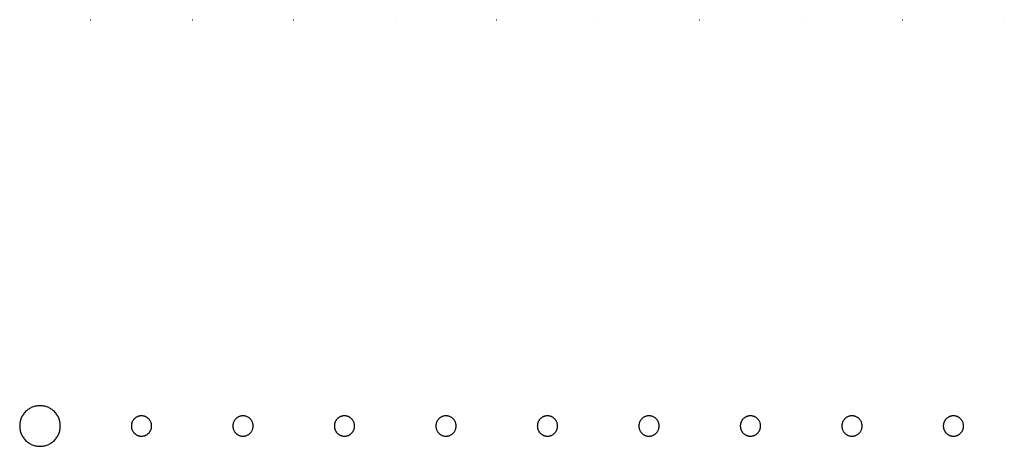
# Model space of a CAD drawing. Header units: millimetres. Extents: x 0 to 80, y 0 to 105.
# Tile 59 of 143: x 49.8 to 59.5, y 41.8 to 46. Entities that reach past the tile are written whole.
import ezdxf

# ---------------------------------------------------------------- set-up
doc = ezdxf.new("R2010")
doc.units = ezdxf.units.MM
doc.layers.add('CHROME', color=7, linetype='Continuous')

msp = doc.modelspace()

# ---------------------------------------------------------------- linework, layer by layer
at = {"layer": 'CHROME'}
for points in [[(50.501, 46), (50.501, 46.0002), (50.5009, 46.0004), (50.5008, 46.0006), (50.5007, 46.0007), (50.5006, 46.0008), (50.5004, 46.0009), (50.5002, 46.001), (50.5, 46.001), (50.4998, 46.001), (50.4996, 46.0009), (50.4994, 46.0008), (50.4993, 46.0007), (50.4992, 46.0006), (50.4991, 46.0004), (50.499, 46.0002), (50.499, 46), (50.499, 45.9998), (50.4991, 45.9996), (50.4992, 45.9994), (50.4993, 45.9993), (50.4994, 45.9992), (50.4996, 45.9991), (50.4998, 45.999), (50.5, 45.999), (50.5002, 45.999), (50.5004, 45.9991), (50.5006, 45.9992), (50.5007, 45.9993), (50.5008, 45.9994), (50.5009, 45.9996), (50.501, 45.9998)], [(51.501, 46), (51.501, 46.0002), (51.5009, 46.0004), (51.5008, 46.0006), (51.5007, 46.0007), (51.5006, 46.0008), (51.5004, 46.0009), (51.5002, 46.001), (51.5, 46.001), (51.4998, 46.001), (51.4996, 46.0009), (51.4994, 46.0008), (51.4993, 46.0007), (51.4992, 46.0006), (51.4991, 46.0004), (51.499, 46.0002), (51.499, 46), (51.499, 45.9998), (51.4991, 45.9996), (51.4992, 45.9994), (51.4993, 45.9993), (51.4994, 45.9992), (51.4996, 45.9991), (51.4998, 45.999), (51.5, 45.999), (51.5002, 45.999), (51.5004, 45.9991), (51.5006, 45.9992), (51.5007, 45.9993), (51.5008, 45.9994), (51.5009, 45.9996), (51.501, 45.9998)], [(52.501, 46), (52.501, 46.0002), (52.5009, 46.0004), (52.5008, 46.0006), (52.5007, 46.0007), (52.5006, 46.0008), (52.5004, 46.0009), (52.5002, 46.001), (52.5, 46.001), (52.4998, 46.001), (52.4996, 46.0009), (52.4994, 46.0008), (52.4993, 46.0007), (52.4992, 46.0006), (52.4991, 46.0004), (52.499, 46.0002), (52.499, 46), (52.499, 45.9998), (52.4991, 45.9996), (52.4992, 45.9994), (52.4993, 45.9993), (52.4994, 45.9992), (52.4996, 45.9991), (52.4998, 45.999), (52.5, 45.999), (52.5002, 45.999), (52.5004, 45.9991), (52.5006, 45.9992), (52.5007, 45.9993), (52.5008, 45.9994), (52.5009, 45.9996), (52.501, 45.9998)], [(53.501, 46), (53.501, 46.0002), (53.5009, 46.0004), (53.5008, 46.0006), (53.5007, 46.0007), (53.5006, 46.0008), (53.5004, 46.0009), (53.5002, 46.001), (53.5, 46.001), (53.4998, 46.001), (53.4996, 46.0009), (53.4994, 46.0008), (53.4993, 46.0007), (53.4992, 46.0006), (53.4991, 46.0004), (53.499, 46.0002), (53.499, 46), (53.499, 45.9998), (53.4991, 45.9996), (53.4992, 45.9994), (53.4993, 45.9993), (53.4994, 45.9992), (53.4996, 45.9991), (53.4998, 45.999), (53.5, 45.999), (53.5002, 45.999), (53.5004, 45.9991), (53.5006, 45.9992), (53.5007, 45.9993), (53.5008, 45.9994), (53.5009, 45.9996), (53.501, 45.9998)], [(54.501, 46), (54.501, 46.0002), (54.5009, 46.0004), (54.5008, 46.0006), (54.5007, 46.0007), (54.5006, 46.0008), (54.5004, 46.0009), (54.5002, 46.001), (54.5, 46.001), (54.4998, 46.001), (54.4996, 46.0009), (54.4994, 46.0008), (54.4993, 46.0007), (54.4992, 46.0006), (54.4991, 46.0004), (54.499, 46.0002), (54.499, 46), (54.499, 45.9998), (54.4991, 45.9996), (54.4992, 45.9994), (54.4993, 45.9993), (54.4994, 45.9992), (54.4996, 45.9991), (54.4998, 45.999), (54.5, 45.999), (54.5002, 45.999), (54.5004, 45.9991), (54.5006, 45.9992), (54.5007, 45.9993), (54.5008, 45.9994), (54.5009, 45.9996), (54.501, 45.9998)], [(55.501, 46), (55.501, 46.0002), (55.5009, 46.0004), (55.5008, 46.0006), (55.5007, 46.0007), (55.5006, 46.0008), (55.5004, 46.0009), (55.5002, 46.001), (55.5, 46.001), (55.4998, 46.001), (55.4996, 46.0009), (55.4994, 46.0008), (55.4993, 46.0007), (55.4992, 46.0006), (55.4991, 46.0004), (55.499, 46.0002), (55.499, 46), (55.499, 45.9998), (55.4991, 45.9996), (55.4992, 45.9994), (55.4993, 45.9993), (55.4994, 45.9992), (55.4996, 45.9991), (55.4998, 45.999), (55.5, 45.999), (55.5002, 45.999), (55.5004, 45.9991), (55.5006, 45.9992), (55.5007, 45.9993), (55.5008, 45.9994), (55.5009, 45.9996), (55.501, 45.9998)], [(56.501, 46), (56.501, 46.0002), (56.5009, 46.0004), (56.5008, 46.0006), (56.5007, 46.0007), (56.5006, 46.0008), (56.5004, 46.0009), (56.5002, 46.001), (56.5, 46.001), (56.4998, 46.001), (56.4996, 46.0009), (56.4994, 46.0008), (56.4993, 46.0007), (56.4992, 46.0006), (56.4991, 46.0004), (56.499, 46.0002), (56.499, 46), (56.499, 45.9998), (56.4991, 45.9996), (56.4992, 45.9994), (56.4993, 45.9993), (56.4994, 45.9992), (56.4996, 45.9991), (56.4998, 45.999), (56.5, 45.999), (56.5002, 45.999), (56.5004, 45.9991), (56.5006, 45.9992), (56.5007, 45.9993), (56.5008, 45.9994), (56.5009, 45.9996), (56.501, 45.9998)], [(57.501, 46), (57.501, 46.0002), (57.5009, 46.0004), (57.5008, 46.0006), (57.5007, 46.0007), (57.5006, 46.0008), (57.5004, 46.0009), (57.5002, 46.001), (57.5, 46.001), (57.4998, 46.001), (57.4996, 46.0009), (57.4994, 46.0008), (57.4993, 46.0007), (57.4992, 46.0006), (57.4991, 46.0004), (57.499, 46.0002), (57.499, 46), (57.499, 45.9998), (57.4991, 45.9996), (57.4992, 45.9994), (57.4993, 45.9993), (57.4994, 45.9992), (57.4996, 45.9991), (57.4998, 45.999), (57.5, 45.999), (57.5002, 45.999), (57.5004, 45.9991), (57.5006, 45.9992), (57.5007, 45.9993), (57.5008, 45.9994), (57.5009, 45.9996), (57.501, 45.9998)], [(58.501, 46), (58.501, 46.0002), (58.5009, 46.0004), (58.5008, 46.0006), (58.5007, 46.0007), (58.5006, 46.0008), (58.5004, 46.0009), (58.5002, 46.001), (58.5, 46.001), (58.4998, 46.001), (58.4996, 46.0009), (58.4994, 46.0008), (58.4993, 46.0007), (58.4992, 46.0006), (58.4991, 46.0004), (58.499, 46.0002), (58.499, 46), (58.499, 45.9998), (58.4991, 45.9996), (58.4992, 45.9994), (58.4993, 45.9993), (58.4994, 45.9992), (58.4996, 45.9991), (58.4998, 45.999), (58.5, 45.999), (58.5002, 45.999), (58.5004, 45.9991), (58.5006, 45.9992), (58.5007, 45.9993), (58.5008, 45.9994), (58.5009, 45.9996), (58.501, 45.9998)], [(59.501, 46), (59.501, 46.0002), (59.5009, 46.0004), (59.5008, 46.0006), (59.5007, 46.0007), (59.5006, 46.0008), (59.5004, 46.0009), (59.5002, 46.001), (59.5, 46.001), (59.4998, 46.001), (59.4996, 46.0009), (59.4994, 46.0008), (59.4993, 46.0007), (59.4992, 46.0006), (59.4991, 46.0004), (59.499, 46.0002), (59.499, 46), (59.499, 45.9998), (59.4991, 45.9996), (59.4992, 45.9994), (59.4993, 45.9993), (59.4994, 45.9992), (59.4996, 45.9991), (59.4998, 45.999), (59.5, 45.999), (59.5002, 45.999), (59.5004, 45.9991), (59.5006, 45.9992), (59.5007, 45.9993), (59.5008, 45.9994), (59.5009, 45.9996), (59.501, 45.9998)], [(50.2, 42), (50.1998, 42.0098), (50.1991, 42.0196), (50.1979, 42.0294), (50.1962, 42.039), (50.194, 42.0486), (50.1914, 42.0581), (50.1883, 42.0674), (50.1848, 42.0766), (50.1808, 42.0855), (50.1764, 42.0943), (50.1716, 42.1028), (50.1663, 42.1111), (50.1607, 42.1192), (50.1546, 42.1269), (50.1482, 42.1343), (50.1414, 42.1414), (50.1343, 42.1482), (50.1269, 42.1546), (50.1192, 42.1607), (50.1111, 42.1663), (50.1028, 42.1716), (50.0943, 42.1764), (50.0855, 42.1808), (50.0766, 42.1848), (50.0674, 42.1883), (50.0581, 42.1914), (50.0486, 42.194), (50.039, 42.1962), (50.0294, 42.1979), (50.0196, 42.1991), (50.0098, 42.1998), (50, 42.2), (49.9902, 42.1998), (49.9804, 42.1991), (49.9706, 42.1979), (49.961, 42.1962), (49.9514, 42.194), (49.9419, 42.1914), (49.9326, 42.1883), (49.9234, 42.1848), (49.9145, 42.1808), (49.9057, 42.1764), (49.8972, 42.1716), (49.8889, 42.1663), (49.8808, 42.1607), (49.8731, 42.1546), (49.8657, 42.1482), (49.8586, 42.1414), (49.8518, 42.1343), (49.8454, 42.1269), (49.8393, 42.1192), (49.8337, 42.1111), (49.8284, 42.1028), (49.8236, 42.0943), (49.8192, 42.0855), (49.8152, 42.0766), (49.8117, 42.0674), (49.8086, 42.0581), (49.806, 42.0486), (49.8038, 42.039), (49.8021, 42.0294), (49.8009, 42.0196), (49.8002, 42.0098), (49.8, 42), (49.8002, 41.9902), (49.8009, 41.9804), (49.8021, 41.9706), (49.8038, 41.961), (49.806, 41.9514), (49.8086, 41.9419), (49.8117, 41.9326), (49.8152, 41.9234), (49.8192, 41.9145), (49.8236, 41.9057), (49.8284, 41.8972), (49.8337, 41.8889), (49.8393, 41.8808), (49.8454, 41.8731), (49.8518, 41.8657), (49.8586, 41.8586), (49.8657, 41.8518), (49.8731, 41.8454), (49.8808, 41.8393), (49.8889, 41.8337), (49.8972, 41.8284), (49.9057, 41.8236), (49.9145, 41.8192), (49.9234, 41.8152), (49.9326, 41.8117), (49.9419, 41.8086), (49.9514, 41.806), (49.961, 41.8038), (49.9706, 41.8021), (49.9804, 41.8009), (49.9902, 41.8002), (50, 41.8), (50.0098, 41.8002), (50.0196, 41.8009), (50.0294, 41.8021), (50.039, 41.8038), (50.0486, 41.806), (50.0581, 41.8086), (50.0674, 41.8117), (50.0766, 41.8152), (50.0855, 41.8192), (50.0943, 41.8236), (50.1028, 41.8284), (50.1111, 41.8337), (50.1192, 41.8393), (50.1269, 41.8454), (50.1343, 41.8518), (50.1414, 41.8586), (50.1482, 41.8657), (50.1546, 41.8731), (50.1607, 41.8808), (50.1663, 41.8889), (50.1716, 41.8972), (50.1764, 41.9057), (50.1808, 41.9145), (50.1848, 41.9234), (50.1883, 41.9326), (50.1914, 41.9419), (50.194, 41.9514), (50.1962, 41.961), (50.1979, 41.9706), (50.1991, 41.9804), (50.1998, 41.9902)], [(51.1, 42), (51.0999, 42.0049), (51.0995, 42.0098), (51.0989, 42.0147), (51.0981, 42.0195), (51.097, 42.0243), (51.0957, 42.029), (51.0942, 42.0337), (51.0924, 42.0383), (51.0904, 42.0428), (51.0882, 42.0471), (51.0858, 42.0514), (51.0832, 42.0556), (51.0803, 42.0596), (51.0773, 42.0635), (51.0741, 42.0672), (51.0707, 42.0707), (51.0672, 42.0741), (51.0635, 42.0773), (51.0596, 42.0803), (51.0556, 42.0832), (51.0514, 42.0858), (51.0471, 42.0882), (51.0428, 42.0904), (51.0383, 42.0924), (51.0337, 42.0942), (51.029, 42.0957), (51.0243, 42.097), (51.0195, 42.0981), (51.0147, 42.0989), (51.0098, 42.0995), (51.0049, 42.0999), (51, 42.1), (50.9951, 42.0999), (50.9902, 42.0995), (50.9853, 42.0989), (50.9805, 42.0981), (50.9757, 42.097), (50.971, 42.0957), (50.9663, 42.0942), (50.9617, 42.0924), (50.9572, 42.0904), (50.9529, 42.0882), (50.9486, 42.0858), (50.9444, 42.0832), (50.9404, 42.0803), (50.9365, 42.0773), (50.9328, 42.0741), (50.9293, 42.0707), (50.9259, 42.0672), (50.9227, 42.0635), (50.9197, 42.0596), (50.9168, 42.0556), (50.9142, 42.0514), (50.9118, 42.0471), (50.9096, 42.0428), (50.9076, 42.0383), (50.9058, 42.0337), (50.9043, 42.029), (50.903, 42.0243), (50.9019, 42.0195), (50.9011, 42.0147), (50.9005, 42.0098), (50.9001, 42.0049), (50.9, 42), (50.9001, 41.9951), (50.9005, 41.9902), (50.9011, 41.9853), (50.9019, 41.9805), (50.903, 41.9757), (50.9043, 41.971), (50.9058, 41.9663), (50.9076, 41.9617), (50.9096, 41.9572), (50.9118, 41.9529), (50.9142, 41.9486), (50.9168, 41.9444), (50.9197, 41.9404), (50.9227, 41.9365), (50.9259, 41.9328), (50.9293, 41.9293), (50.9328, 41.9259), (50.9365, 41.9227), (50.9404, 41.9197), (50.9444, 41.9168), (50.9486, 41.9142), (50.9529, 41.9118), (50.9572, 41.9096), (50.9617, 41.9076), (50.9663, 41.9058), (50.971, 41.9043), (50.9757, 41.903), (50.9805, 41.9019), (50.9853, 41.9011), (50.9902, 41.9005), (50.9951, 41.9001), (51, 41.9), (51.0049, 41.9001), (51.0098, 41.9005), (51.0147, 41.9011), (51.0195, 41.9019), (51.0243, 41.903), (51.029, 41.9043), (51.0337, 41.9058), (51.0383, 41.9076), (51.0428, 41.9096), (51.0471, 41.9118), (51.0514, 41.9142), (51.0556, 41.9168), (51.0596, 41.9197), (51.0635, 41.9227), (51.0672, 41.9259), (51.0707, 41.9293), (51.0741, 41.9328), (51.0773, 41.9365), (51.0803, 41.9404), (51.0832, 41.9444), (51.0858, 41.9486), (51.0882, 41.9529), (51.0904, 41.9572), (51.0924, 41.9617), (51.0942, 41.9663), (51.0957, 41.971), (51.097, 41.9757), (51.0981, 41.9805), (51.0989, 41.9853), (51.0995, 41.9902), (51.0999, 41.9951)], [(52.1, 42), (52.0999, 42.0049), (52.0995, 42.0098), (52.0989, 42.0147), (52.0981, 42.0195), (52.097, 42.0243), (52.0957, 42.029), (52.0942, 42.0337), (52.0924, 42.0383), (52.0904, 42.0428), (52.0882, 42.0471), (52.0858, 42.0514), (52.0832, 42.0556), (52.0803, 42.0596), (52.0773, 42.0635), (52.0741, 42.0672), (52.0707, 42.0707), (52.0672, 42.0741), (52.0635, 42.0773), (52.0596, 42.0803), (52.0556, 42.0832), (52.0514, 42.0858), (52.0471, 42.0882), (52.0428, 42.0904), (52.0383, 42.0924), (52.0337, 42.0942), (52.029, 42.0957), (52.0243, 42.097), (52.0195, 42.0981), (52.0147, 42.0989), (52.0098, 42.0995), (52.0049, 42.0999), (52, 42.1), (51.9951, 42.0999), (51.9902, 42.0995), (51.9853, 42.0989), (51.9805, 42.0981), (51.9757, 42.097), (51.971, 42.0957), (51.9663, 42.0942), (51.9617, 42.0924), (51.9572, 42.0904), (51.9529, 42.0882), (51.9486, 42.0858), (51.9444, 42.0832), (51.9404, 42.0803), (51.9365, 42.0773), (51.9328, 42.0741), (51.9293, 42.0707), (51.9259, 42.0672), (51.9227, 42.0635), (51.9197, 42.0596), (51.9168, 42.0556), (51.9142, 42.0514), (51.9118, 42.0471), (51.9096, 42.0428), (51.9076, 42.0383), (51.9058, 42.0337), (51.9043, 42.029), (51.903, 42.0243), (51.9019, 42.0195), (51.9011, 42.0147), (51.9005, 42.0098), (51.9001, 42.0049), (51.9, 42), (51.9001, 41.9951), (51.9005, 41.9902), (51.9011, 41.9853), (51.9019, 41.9805), (51.903, 41.9757), (51.9043, 41.971), (51.9058, 41.9663), (51.9076, 41.9617), (51.9096, 41.9572), (51.9118, 41.9529), (51.9142, 41.9486), (51.9168, 41.9444), (51.9197, 41.9404), (51.9227, 41.9365), (51.9259, 41.9328), (51.9293, 41.9293), (51.9328, 41.9259), (51.9365, 41.9227), (51.9404, 41.9197), (51.9444, 41.9168), (51.9486, 41.9142), (51.9529, 41.9118), (51.9572, 41.9096), (51.9617, 41.9076), (51.9663, 41.9058), (51.971, 41.9043), (51.9757, 41.903), (51.9805, 41.9019), (51.9853, 41.9011), (51.9902, 41.9005), (51.9951, 41.9001), (52, 41.9), (52.0049, 41.9001), (52.0098, 41.9005), (52.0147, 41.9011), (52.0195, 41.9019), (52.0243, 41.903), (52.029, 41.9043), (52.0337, 41.9058), (52.0383, 41.9076), (52.0428, 41.9096), (52.0471, 41.9118), (52.0514, 41.9142), (52.0556, 41.9168), (52.0596, 41.9197), (52.0635, 41.9227), (52.0672, 41.9259), (52.0707, 41.9293), (52.0741, 41.9328), (52.0773, 41.9365), (52.0803, 41.9404), (52.0832, 41.9444), (52.0858, 41.9486), (52.0882, 41.9529), (52.0904, 41.9572), (52.0924, 41.9617), (52.0942, 41.9663), (52.0957, 41.971), (52.097, 41.9757), (52.0981, 41.9805), (52.0989, 41.9853), (52.0995, 41.9902), (52.0999, 41.9951)], [(53.1, 42), (53.0999, 42.0049), (53.0995, 42.0098), (53.0989, 42.0147), (53.0981, 42.0195), (53.097, 42.0243), (53.0957, 42.029), (53.0942, 42.0337), (53.0924, 42.0383), (53.0904, 42.0428), (53.0882, 42.0471), (53.0858, 42.0514), (53.0832, 42.0556), (53.0803, 42.0596), (53.0773, 42.0635), (53.0741, 42.0672), (53.0707, 42.0707), (53.0672, 42.0741), (53.0635, 42.0773), (53.0596, 42.0803), (53.0556, 42.0832), (53.0514, 42.0858), (53.0471, 42.0882), (53.0428, 42.0904), (53.0383, 42.0924), (53.0337, 42.0942), (53.029, 42.0957), (53.0243, 42.097), (53.0195, 42.0981), (53.0147, 42.0989), (53.0098, 42.0995), (53.0049, 42.0999), (53, 42.1), (52.9951, 42.0999), (52.9902, 42.0995), (52.9853, 42.0989), (52.9805, 42.0981), (52.9757, 42.097), (52.971, 42.0957), (52.9663, 42.0942), (52.9617, 42.0924), (52.9572, 42.0904), (52.9529, 42.0882), (52.9486, 42.0858), (52.9444, 42.0832), (52.9404, 42.0803), (52.9365, 42.0773), (52.9328, 42.0741), (52.9293, 42.0707), (52.9259, 42.0672), (52.9227, 42.0635), (52.9197, 42.0596), (52.9168, 42.0556), (52.9142, 42.0514), (52.9118, 42.0471), (52.9096, 42.0428), (52.9076, 42.0383), (52.9058, 42.0337), (52.9043, 42.029), (52.903, 42.0243), (52.9019, 42.0195), (52.9011, 42.0147), (52.9005, 42.0098), (52.9001, 42.0049), (52.9, 42), (52.9001, 41.9951), (52.9005, 41.9902), (52.9011, 41.9853), (52.9019, 41.9805), (52.903, 41.9757), (52.9043, 41.971), (52.9058, 41.9663), (52.9076, 41.9617), (52.9096, 41.9572), (52.9118, 41.9529), (52.9142, 41.9486), (52.9168, 41.9444), (52.9197, 41.9404), (52.9227, 41.9365), (52.9259, 41.9328), (52.9293, 41.9293), (52.9328, 41.9259), (52.9365, 41.9227), (52.9404, 41.9197), (52.9444, 41.9168), (52.9486, 41.9142), (52.9529, 41.9118), (52.9572, 41.9096), (52.9617, 41.9076), (52.9663, 41.9058), (52.971, 41.9043), (52.9757, 41.903), (52.9805, 41.9019), (52.9853, 41.9011), (52.9902, 41.9005), (52.9951, 41.9001), (53, 41.9), (53.0049, 41.9001), (53.0098, 41.9005), (53.0147, 41.9011), (53.0195, 41.9019), (53.0243, 41.903), (53.029, 41.9043), (53.0337, 41.9058), (53.0383, 41.9076), (53.0428, 41.9096), (53.0471, 41.9118), (53.0514, 41.9142), (53.0556, 41.9168), (53.0596, 41.9197), (53.0635, 41.9227), (53.0672, 41.9259), (53.0707, 41.9293), (53.0741, 41.9328), (53.0773, 41.9365), (53.0803, 41.9404), (53.0832, 41.9444), (53.0858, 41.9486), (53.0882, 41.9529), (53.0904, 41.9572), (53.0924, 41.9617), (53.0942, 41.9663), (53.0957, 41.971), (53.097, 41.9757), (53.0981, 41.9805), (53.0989, 41.9853), (53.0995, 41.9902), (53.0999, 41.9951)], [(54.1, 42), (54.0999, 42.0049), (54.0995, 42.0098), (54.0989, 42.0147), (54.0981, 42.0195), (54.097, 42.0243), (54.0957, 42.029), (54.0942, 42.0337), (54.0924, 42.0383), (54.0904, 42.0428), (54.0882, 42.0471), (54.0858, 42.0514), (54.0832, 42.0556), (54.0803, 42.0596), (54.0773, 42.0635), (54.0741, 42.0672), (54.0707, 42.0707), (54.0672, 42.0741), (54.0635, 42.0773), (54.0596, 42.0803), (54.0556, 42.0832), (54.0514, 42.0858), (54.0471, 42.0882), (54.0428, 42.0904), (54.0383, 42.0924), (54.0337, 42.0942), (54.029, 42.0957), (54.0243, 42.097), (54.0195, 42.0981), (54.0147, 42.0989), (54.0098, 42.0995), (54.0049, 42.0999), (54, 42.1), (53.9951, 42.0999), (53.9902, 42.0995), (53.9853, 42.0989), (53.9805, 42.0981), (53.9757, 42.097), (53.971, 42.0957), (53.9663, 42.0942), (53.9617, 42.0924), (53.9572, 42.0904), (53.9529, 42.0882), (53.9486, 42.0858), (53.9444, 42.0832), (53.9404, 42.0803), (53.9365, 42.0773), (53.9328, 42.0741), (53.9293, 42.0707), (53.9259, 42.0672), (53.9227, 42.0635), (53.9197, 42.0596), (53.9168, 42.0556), (53.9142, 42.0514), (53.9118, 42.0471), (53.9096, 42.0428), (53.9076, 42.0383), (53.9058, 42.0337), (53.9043, 42.029), (53.903, 42.0243), (53.9019, 42.0195), (53.9011, 42.0147), (53.9005, 42.0098), (53.9001, 42.0049), (53.9, 42), (53.9001, 41.9951), (53.9005, 41.9902), (53.9011, 41.9853), (53.9019, 41.9805), (53.903, 41.9757), (53.9043, 41.971), (53.9058, 41.9663), (53.9076, 41.9617), (53.9096, 41.9572), (53.9118, 41.9529), (53.9142, 41.9486), (53.9168, 41.9444), (53.9197, 41.9404), (53.9227, 41.9365), (53.9259, 41.9328), (53.9293, 41.9293), (53.9328, 41.9259), (53.9365, 41.9227), (53.9404, 41.9197), (53.9444, 41.9168), (53.9486, 41.9142), (53.9529, 41.9118), (53.9572, 41.9096), (53.9617, 41.9076), (53.9663, 41.9058), (53.971, 41.9043), (53.9757, 41.903), (53.9805, 41.9019), (53.9853, 41.9011), (53.9902, 41.9005), (53.9951, 41.9001), (54, 41.9), (54.0049, 41.9001), (54.0098, 41.9005), (54.0147, 41.9011), (54.0195, 41.9019), (54.0243, 41.903), (54.029, 41.9043), (54.0337, 41.9058), (54.0383, 41.9076), (54.0428, 41.9096), (54.0471, 41.9118), (54.0514, 41.9142), (54.0556, 41.9168), (54.0596, 41.9197), (54.0635, 41.9227), (54.0672, 41.9259), (54.0707, 41.9293), (54.0741, 41.9328), (54.0773, 41.9365), (54.0803, 41.9404), (54.0832, 41.9444), (54.0858, 41.9486), (54.0882, 41.9529), (54.0904, 41.9572), (54.0924, 41.9617), (54.0942, 41.9663), (54.0957, 41.971), (54.097, 41.9757), (54.0981, 41.9805), (54.0989, 41.9853), (54.0995, 41.9902), (54.0999, 41.9951)], [(55.1, 42), (55.0999, 42.0049), (55.0995, 42.0098), (55.0989, 42.0147), (55.0981, 42.0195), (55.097, 42.0243), (55.0957, 42.029), (55.0942, 42.0337), (55.0924, 42.0383), (55.0904, 42.0428), (55.0882, 42.0471), (55.0858, 42.0514), (55.0832, 42.0556), (55.0803, 42.0596), (55.0773, 42.0635), (55.0741, 42.0672), (55.0707, 42.0707), (55.0672, 42.0741), (55.0635, 42.0773), (55.0596, 42.0803), (55.0556, 42.0832), (55.0514, 42.0858), (55.0471, 42.0882), (55.0428, 42.0904), (55.0383, 42.0924), (55.0337, 42.0942), (55.029, 42.0957), (55.0243, 42.097), (55.0195, 42.0981), (55.0147, 42.0989), (55.0098, 42.0995), (55.0049, 42.0999), (55, 42.1), (54.9951, 42.0999), (54.9902, 42.0995), (54.9853, 42.0989), (54.9805, 42.0981), (54.9757, 42.097), (54.971, 42.0957), (54.9663, 42.0942), (54.9617, 42.0924), (54.9572, 42.0904), (54.9529, 42.0882), (54.9486, 42.0858), (54.9444, 42.0832), (54.9404, 42.0803), (54.9365, 42.0773), (54.9328, 42.0741), (54.9293, 42.0707), (54.9259, 42.0672), (54.9227, 42.0635), (54.9197, 42.0596), (54.9168, 42.0556), (54.9142, 42.0514), (54.9118, 42.0471), (54.9096, 42.0428), (54.9076, 42.0383), (54.9058, 42.0337), (54.9043, 42.029), (54.903, 42.0243), (54.9019, 42.0195), (54.9011, 42.0147), (54.9005, 42.0098), (54.9001, 42.0049), (54.9, 42), (54.9001, 41.9951), (54.9005, 41.9902), (54.9011, 41.9853), (54.9019, 41.9805), (54.903, 41.9757), (54.9043, 41.971), (54.9058, 41.9663), (54.9076, 41.9617), (54.9096, 41.9572), (54.9118, 41.9529), (54.9142, 41.9486), (54.9168, 41.9444), (54.9197, 41.9404), (54.9227, 41.9365), (54.9259, 41.9328), (54.9293, 41.9293), (54.9328, 41.9259), (54.9365, 41.9227), (54.9404, 41.9197), (54.9444, 41.9168), (54.9486, 41.9142), (54.9529, 41.9118), (54.9572, 41.9096), (54.9617, 41.9076), (54.9663, 41.9058), (54.971, 41.9043), (54.9757, 41.903), (54.9805, 41.9019), (54.9853, 41.9011), (54.9902, 41.9005), (54.9951, 41.9001), (55, 41.9), (55.0049, 41.9001), (55.0098, 41.9005), (55.0147, 41.9011), (55.0195, 41.9019), (55.0243, 41.903), (55.029, 41.9043), (55.0337, 41.9058), (55.0383, 41.9076), (55.0428, 41.9096), (55.0471, 41.9118), (55.0514, 41.9142), (55.0556, 41.9168), (55.0596, 41.9197), (55.0635, 41.9227), (55.0672, 41.9259), (55.0707, 41.9293), (55.0741, 41.9328), (55.0773, 41.9365), (55.0803, 41.9404), (55.0832, 41.9444), (55.0858, 41.9486), (55.0882, 41.9529), (55.0904, 41.9572), (55.0924, 41.9617), (55.0942, 41.9663), (55.0957, 41.971), (55.097, 41.9757), (55.0981, 41.9805), (55.0989, 41.9853), (55.0995, 41.9902), (55.0999, 41.9951)], [(56.1, 42), (56.0999, 42.0049), (56.0995, 42.0098), (56.0989, 42.0147), (56.0981, 42.0195), (56.097, 42.0243), (56.0957, 42.029), (56.0942, 42.0337), (56.0924, 42.0383), (56.0904, 42.0428), (56.0882, 42.0471), (56.0858, 42.0514), (56.0832, 42.0556), (56.0803, 42.0596), (56.0773, 42.0635), (56.0741, 42.0672), (56.0707, 42.0707), (56.0672, 42.0741), (56.0635, 42.0773), (56.0596, 42.0803), (56.0556, 42.0832), (56.0514, 42.0858), (56.0471, 42.0882), (56.0428, 42.0904), (56.0383, 42.0924), (56.0337, 42.0942), (56.029, 42.0957), (56.0243, 42.097), (56.0195, 42.0981), (56.0147, 42.0989), (56.0098, 42.0995), (56.0049, 42.0999), (56, 42.1), (55.9951, 42.0999), (55.9902, 42.0995), (55.9853, 42.0989), (55.9805, 42.0981), (55.9757, 42.097), (55.971, 42.0957), (55.9663, 42.0942), (55.9617, 42.0924), (55.9572, 42.0904), (55.9529, 42.0882), (55.9486, 42.0858), (55.9444, 42.0832), (55.9404, 42.0803), (55.9365, 42.0773), (55.9328, 42.0741), (55.9293, 42.0707), (55.9259, 42.0672), (55.9227, 42.0635), (55.9197, 42.0596), (55.9168, 42.0556), (55.9142, 42.0514), (55.9118, 42.0471), (55.9096, 42.0428), (55.9076, 42.0383), (55.9058, 42.0337), (55.9043, 42.029), (55.903, 42.0243), (55.9019, 42.0195), (55.9011, 42.0147), (55.9005, 42.0098), (55.9001, 42.0049), (55.9, 42), (55.9001, 41.9951), (55.9005, 41.9902), (55.9011, 41.9853), (55.9019, 41.9805), (55.903, 41.9757), (55.9043, 41.971), (55.9058, 41.9663), (55.9076, 41.9617), (55.9096, 41.9572), (55.9118, 41.9529), (55.9142, 41.9486), (55.9168, 41.9444), (55.9197, 41.9404), (55.9227, 41.9365), (55.9259, 41.9328), (55.9293, 41.9293), (55.9328, 41.9259), (55.9365, 41.9227), (55.9404, 41.9197), (55.9444, 41.9168), (55.9486, 41.9142), (55.9529, 41.9118), (55.9572, 41.9096), (55.9617, 41.9076), (55.9663, 41.9058), (55.971, 41.9043), (55.9757, 41.903), (55.9805, 41.9019), (55.9853, 41.9011), (55.9902, 41.9005), (55.9951, 41.9001), (56, 41.9), (56.0049, 41.9001), (56.0098, 41.9005), (56.0147, 41.9011), (56.0195, 41.9019), (56.0243, 41.903), (56.029, 41.9043), (56.0337, 41.9058), (56.0383, 41.9076), (56.0428, 41.9096), (56.0471, 41.9118), (56.0514, 41.9142), (56.0556, 41.9168), (56.0596, 41.9197), (56.0635, 41.9227), (56.0672, 41.9259), (56.0707, 41.9293), (56.0741, 41.9328), (56.0773, 41.9365), (56.0803, 41.9404), (56.0832, 41.9444), (56.0858, 41.9486), (56.0882, 41.9529), (56.0904, 41.9572), (56.0924, 41.9617), (56.0942, 41.9663), (56.0957, 41.971), (56.097, 41.9757), (56.0981, 41.9805), (56.0989, 41.9853), (56.0995, 41.9902), (56.0999, 41.9951)], [(57.1, 42), (57.0999, 42.0049), (57.0995, 42.0098), (57.0989, 42.0147), (57.0981, 42.0195), (57.097, 42.0243), (57.0957, 42.029), (57.0942, 42.0337), (57.0924, 42.0383), (57.0904, 42.0428), (57.0882, 42.0471), (57.0858, 42.0514), (57.0832, 42.0556), (57.0803, 42.0596), (57.0773, 42.0635), (57.0741, 42.0672), (57.0707, 42.0707), (57.0672, 42.0741), (57.0635, 42.0773), (57.0596, 42.0803), (57.0556, 42.0832), (57.0514, 42.0858), (57.0471, 42.0882), (57.0428, 42.0904), (57.0383, 42.0924), (57.0337, 42.0942), (57.029, 42.0957), (57.0243, 42.097), (57.0195, 42.0981), (57.0147, 42.0989), (57.0098, 42.0995), (57.0049, 42.0999), (57, 42.1), (56.9951, 42.0999), (56.9902, 42.0995), (56.9853, 42.0989), (56.9805, 42.0981), (56.9757, 42.097), (56.971, 42.0957), (56.9663, 42.0942), (56.9617, 42.0924), (56.9572, 42.0904), (56.9529, 42.0882), (56.9486, 42.0858), (56.9444, 42.0832), (56.9404, 42.0803), (56.9365, 42.0773), (56.9328, 42.0741), (56.9293, 42.0707), (56.9259, 42.0672), (56.9227, 42.0635), (56.9197, 42.0596), (56.9168, 42.0556), (56.9142, 42.0514), (56.9118, 42.0471), (56.9096, 42.0428), (56.9076, 42.0383), (56.9058, 42.0337), (56.9043, 42.029), (56.903, 42.0243), (56.9019, 42.0195), (56.9011, 42.0147), (56.9005, 42.0098), (56.9001, 42.0049), (56.9, 42), (56.9001, 41.9951), (56.9005, 41.9902), (56.9011, 41.9853), (56.9019, 41.9805), (56.903, 41.9757), (56.9043, 41.971), (56.9058, 41.9663), (56.9076, 41.9617), (56.9096, 41.9572), (56.9118, 41.9529), (56.9142, 41.9486), (56.9168, 41.9444), (56.9197, 41.9404), (56.9227, 41.9365), (56.9259, 41.9328), (56.9293, 41.9293), (56.9328, 41.9259), (56.9365, 41.9227), (56.9404, 41.9197), (56.9444, 41.9168), (56.9486, 41.9142), (56.9529, 41.9118), (56.9572, 41.9096), (56.9617, 41.9076), (56.9663, 41.9058), (56.971, 41.9043), (56.9757, 41.903), (56.9805, 41.9019), (56.9853, 41.9011), (56.9902, 41.9005), (56.9951, 41.9001), (57, 41.9), (57.0049, 41.9001), (57.0098, 41.9005), (57.0147, 41.9011), (57.0195, 41.9019), (57.0243, 41.903), (57.029, 41.9043), (57.0337, 41.9058), (57.0383, 41.9076), (57.0428, 41.9096), (57.0471, 41.9118), (57.0514, 41.9142), (57.0556, 41.9168), (57.0596, 41.9197), (57.0635, 41.9227), (57.0672, 41.9259), (57.0707, 41.9293), (57.0741, 41.9328), (57.0773, 41.9365), (57.0803, 41.9404), (57.0832, 41.9444), (57.0858, 41.9486), (57.0882, 41.9529), (57.0904, 41.9572), (57.0924, 41.9617), (57.0942, 41.9663), (57.0957, 41.971), (57.097, 41.9757), (57.0981, 41.9805), (57.0989, 41.9853), (57.0995, 41.9902), (57.0999, 41.9951)], [(58.1, 42), (58.0999, 42.0049), (58.0995, 42.0098), (58.0989, 42.0147), (58.0981, 42.0195), (58.097, 42.0243), (58.0957, 42.029), (58.0942, 42.0337), (58.0924, 42.0383), (58.0904, 42.0428), (58.0882, 42.0471), (58.0858, 42.0514), (58.0832, 42.0556), (58.0803, 42.0596), (58.0773, 42.0635), (58.0741, 42.0672), (58.0707, 42.0707), (58.0672, 42.0741), (58.0635, 42.0773), (58.0596, 42.0803), (58.0556, 42.0832), (58.0514, 42.0858), (58.0471, 42.0882), (58.0428, 42.0904), (58.0383, 42.0924), (58.0337, 42.0942), (58.029, 42.0957), (58.0243, 42.097), (58.0195, 42.0981), (58.0147, 42.0989), (58.0098, 42.0995), (58.0049, 42.0999), (58, 42.1), (57.9951, 42.0999), (57.9902, 42.0995), (57.9853, 42.0989), (57.9805, 42.0981), (57.9757, 42.097), (57.971, 42.0957), (57.9663, 42.0942), (57.9617, 42.0924), (57.9572, 42.0904), (57.9529, 42.0882), (57.9486, 42.0858), (57.9444, 42.0832), (57.9404, 42.0803), (57.9365, 42.0773), (57.9328, 42.0741), (57.9293, 42.0707), (57.9259, 42.0672), (57.9227, 42.0635), (57.9197, 42.0596), (57.9168, 42.0556), (57.9142, 42.0514), (57.9118, 42.0471), (57.9096, 42.0428), (57.9076, 42.0383), (57.9058, 42.0337), (57.9043, 42.029), (57.903, 42.0243), (57.9019, 42.0195), (57.9011, 42.0147), (57.9005, 42.0098), (57.9001, 42.0049), (57.9, 42), (57.9001, 41.9951), (57.9005, 41.9902), (57.9011, 41.9853), (57.9019, 41.9805), (57.903, 41.9757), (57.9043, 41.971), (57.9058, 41.9663), (57.9076, 41.9617), (57.9096, 41.9572), (57.9118, 41.9529), (57.9142, 41.9486), (57.9168, 41.9444), (57.9197, 41.9404), (57.9227, 41.9365), (57.9259, 41.9328), (57.9293, 41.9293), (57.9328, 41.9259), (57.9365, 41.9227), (57.9404, 41.9197), (57.9444, 41.9168), (57.9486, 41.9142), (57.9529, 41.9118), (57.9572, 41.9096), (57.9617, 41.9076), (57.9663, 41.9058), (57.971, 41.9043), (57.9757, 41.903), (57.9805, 41.9019), (57.9853, 41.9011), (57.9902, 41.9005), (57.9951, 41.9001), (58, 41.9), (58.0049, 41.9001), (58.0098, 41.9005), (58.0147, 41.9011), (58.0195, 41.9019), (58.0243, 41.903), (58.029, 41.9043), (58.0337, 41.9058), (58.0383, 41.9076), (58.0428, 41.9096), (58.0471, 41.9118), (58.0514, 41.9142), (58.0556, 41.9168), (58.0596, 41.9197), (58.0635, 41.9227), (58.0672, 41.9259), (58.0707, 41.9293), (58.0741, 41.9328), (58.0773, 41.9365), (58.0803, 41.9404), (58.0832, 41.9444), (58.0858, 41.9486), (58.0882, 41.9529), (58.0904, 41.9572), (58.0924, 41.9617), (58.0942, 41.9663), (58.0957, 41.971), (58.097, 41.9757), (58.0981, 41.9805), (58.0989, 41.9853), (58.0995, 41.9902), (58.0999, 41.9951)], [(59.1, 42), (59.0999, 42.0049), (59.0995, 42.0098), (59.0989, 42.0147), (59.0981, 42.0195), (59.097, 42.0243), (59.0957, 42.029), (59.0942, 42.0337), (59.0924, 42.0383), (59.0904, 42.0428), (59.0882, 42.0471), (59.0858, 42.0514), (59.0832, 42.0556), (59.0803, 42.0596), (59.0773, 42.0635), (59.0741, 42.0672), (59.0707, 42.0707), (59.0672, 42.0741), (59.0635, 42.0773), (59.0596, 42.0803), (59.0556, 42.0832), (59.0514, 42.0858), (59.0471, 42.0882), (59.0428, 42.0904), (59.0383, 42.0924), (59.0337, 42.0942), (59.029, 42.0957), (59.0243, 42.097), (59.0195, 42.0981), (59.0147, 42.0989), (59.0098, 42.0995), (59.0049, 42.0999), (59, 42.1), (58.9951, 42.0999), (58.9902, 42.0995), (58.9853, 42.0989), (58.9805, 42.0981), (58.9757, 42.097), (58.971, 42.0957), (58.9663, 42.0942), (58.9617, 42.0924), (58.9572, 42.0904), (58.9529, 42.0882), (58.9486, 42.0858), (58.9444, 42.0832), (58.9404, 42.0803), (58.9365, 42.0773), (58.9328, 42.0741), (58.9293, 42.0707), (58.9259, 42.0672), (58.9227, 42.0635), (58.9197, 42.0596), (58.9168, 42.0556), (58.9142, 42.0514), (58.9118, 42.0471), (58.9096, 42.0428), (58.9076, 42.0383), (58.9058, 42.0337), (58.9043, 42.029), (58.903, 42.0243), (58.9019, 42.0195), (58.9011, 42.0147), (58.9005, 42.0098), (58.9001, 42.0049), (58.9, 42), (58.9001, 41.9951), (58.9005, 41.9902), (58.9011, 41.9853), (58.9019, 41.9805), (58.903, 41.9757), (58.9043, 41.971), (58.9058, 41.9663), (58.9076, 41.9617), (58.9096, 41.9572), (58.9118, 41.9529), (58.9142, 41.9486), (58.9168, 41.9444), (58.9197, 41.9404), (58.9227, 41.9365), (58.9259, 41.9328), (58.9293, 41.9293), (58.9328, 41.9259), (58.9365, 41.9227), (58.9404, 41.9197), (58.9444, 41.9168), (58.9486, 41.9142), (58.9529, 41.9118), (58.9572, 41.9096), (58.9617, 41.9076), (58.9663, 41.9058), (58.971, 41.9043), (58.9757, 41.903), (58.9805, 41.9019), (58.9853, 41.9011), (58.9902, 41.9005), (58.9951, 41.9001), (59, 41.9), (59.0049, 41.9001), (59.0098, 41.9005), (59.0147, 41.9011), (59.0195, 41.9019), (59.0243, 41.903), (59.029, 41.9043), (59.0337, 41.9058), (59.0383, 41.9076), (59.0428, 41.9096), (59.0471, 41.9118), (59.0514, 41.9142), (59.0556, 41.9168), (59.0596, 41.9197), (59.0635, 41.9227), (59.0672, 41.9259), (59.0707, 41.9293), (59.0741, 41.9328), (59.0773, 41.9365), (59.0803, 41.9404), (59.0832, 41.9444), (59.0858, 41.9486), (59.0882, 41.9529), (59.0904, 41.9572), (59.0924, 41.9617), (59.0942, 41.9663), (59.0957, 41.971), (59.097, 41.9757), (59.0981, 41.9805), (59.0989, 41.9853), (59.0995, 41.9902), (59.0999, 41.9951)]]:
    msp.add_lwpolyline(points, close=True, dxfattribs=at)

doc.saveas('drawing.dxf')
